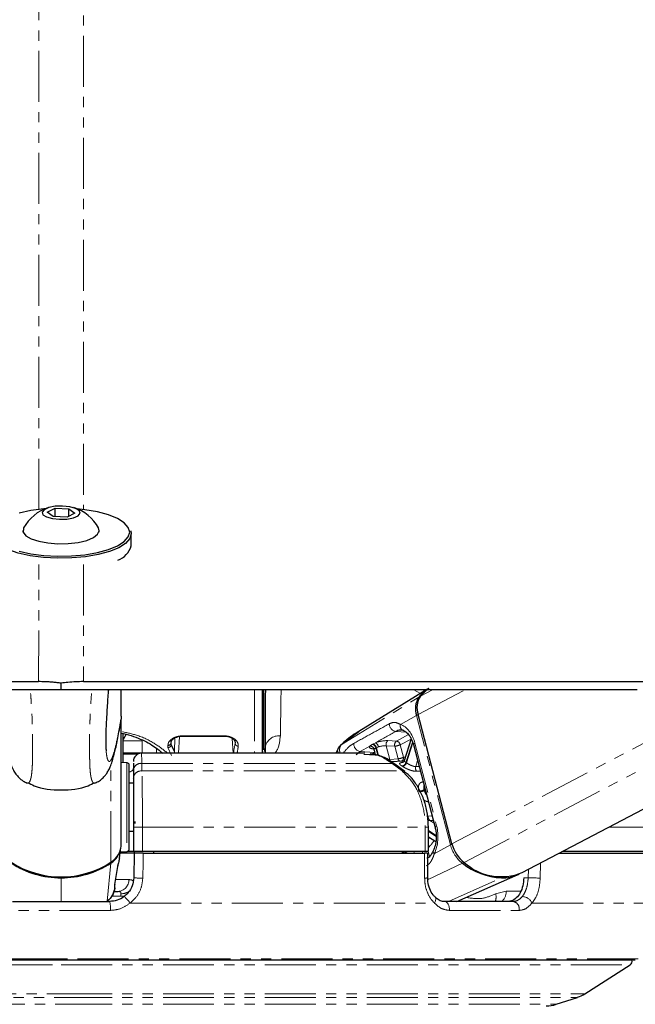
# Paper-space layout 'Wall Base Bracket' of a CAD drawing. Header units: millimetres. Extents: x 245 to 9339, y 492 to 8064.
# Tile 53 of 57: x 7333 to 7410, y 2800 to 2922. Entities that reach past the tile are written whole.
import ezdxf

# ---------------------------------------------------------------- set-up
doc = ezdxf.new("R2010")
doc.units = ezdxf.units.MM
doc.linetypes.add('PHANTOM', pattern=[12.7, 6.35, -1.27, 1.27, -1.27, 1.27, -1.27])

psp = doc.layouts.new('Wall Base Bracket')

# ---------------------------------------------------------------- linework, layer by layer
at = {"color": 7, "linetype": 'Continuous', "lineweight": 25}
for p, q in [((7336.84, 2860.79), (7337.82, 2861.29)), ((7337.58, 2860.25), (7336.84, 2860.79)), ((7337.82, 2861.29), (7339.55, 2861.24)), ((7337.82, 2860.24), (7337.82, 2861.29)), ((7340.29, 2860.7), (7339.31, 2860.2)), ((7339.55, 2861.24), (7340.29, 2860.7)), ((7339.55, 2860.32), (7339.55, 2861.24)), ((7339.31, 2860.2), (7337.58, 2860.25)), ((7333.82, 2858.52), (7333.82, 2858.32)), ((7343.32, 2858.32), (7343.32, 2858.52)), ((7347.32, 2856.63), (7347.32, 2858.13)), ((7338.57, 2838.73), (7338.57, 2839.52)), ((7346.07, 2835.41), (7346.07, 2838.73)), ((7363.67, 2830.78), (7363.67, 2838.61)), ((7363.82, 2831.21), (7363.82, 2838.71)), ((7384.16, 2838.73), (7375.66, 2833.48)), ((7396.04, 2815.92), (7439.45, 2838.73)), ((7346.07, 2835.41), (7346.07, 2835.41)), ((7346.07, 2819.52), (7346.07, 2834.85)), ((7387.27, 2819.5), (7383.05, 2835.6)), ((7346.32, 2829.62), (7346.32, 2833.24)), ((7346.66, 2833.15), (7346.32, 2832.5)), ((7353.74, 2832.91), (7358.79, 2832.91)), ((7382.19, 2832.6), (7381.3, 2829.86)), ((7352.68, 2831.02), (7352.28, 2831.87)), ((7363.99, 2831.49), (7363.88, 2831.02)), ((7363.99, 2831.49), (7363.98, 2830.78)), ((7373.2, 2831.61), (7372.79, 2830.78)), ((7377.57, 2831.18), (7377.72, 2830.6)), ((7382.47, 2831.87), (7385.17, 2821.56)), ((7348.59, 2830.78), (7346.32, 2830.78)), ((7376.4, 2830.78), (7348.59, 2830.78)), ((7381.17, 2829.82), (7379.72, 2829.71)), ((7346.78, 2829.6), (7346.07, 2829.63)), ((7347.07, 2825.9), (7347.07, 2829.3)), ((7347.57, 2829.57), (7347.57, 2828.65)), ((7347.57, 2828.65), (7347.57, 2827.71)), ((7381.38, 2828.5), (7380.15, 2829.44)), ((7347.57, 2827.08), (7347.07, 2827.08)), ((7347.07, 2818.87), (7347.07, 2825.9)), ((7347.57, 2821.58), (7347.57, 2818.58)), ((7347.74, 2822.28), (7347.74, 2822.04)), ((7384.34, 2818.58), (7384.34, 2821.58)), ((7347.07, 2821.08), (7347.57, 2821.08)), ((7384.34, 2820.39), (7385.26, 2819.79)), ((7345.83, 2817.75), (7346.02, 2819.02)), ((7347.67, 2818.33), (7345.92, 2818.33)), ((7345.94, 2818.52), (7346.78, 2818.57)), ((7346.86, 2818.58), (7347.57, 2818.58)), ((7347.57, 2818.58), (7348.7, 2818.58)), ((7347.67, 2818.33), (7347.62, 2815.28)), ((7347.67, 2818.58), (7347.67, 2818.33)), ((7348.7, 2818.58), (7383.95, 2818.58)), ((7348.81, 2818.33), (7383.86, 2818.33)), ((7350.07, 2818.58), (7350.07, 2818.33)), ((7381.05, 2818.58), (7381.05, 2818.33)), ((7383.95, 2818.58), (7384.34, 2818.58)), ((7384.26, 2815.26), (7384.26, 2818.33)), ((7400.62, 2818.33), (7412.86, 2818.33)), ((7401.12, 2818.58), (7412.88, 2818.58)), ((7345.28, 2814.46), (7345.67, 2816.92)), ((7345.64, 2816.79), (7345.67, 2816.92)), ((7384.26, 2815.26), (7384.26, 2815.26)), ((7387.89, 2812.33), (7395.52, 2815.68)), ((7345.16, 2813.58), (7345.66, 2813.58)), ((7385.18, 2812.86), (7385.16, 2812.87)), ((7332.51, 2812.33), (7344.62, 2812.33)), ((7394.88, 2812.33), (7386.32, 2812.33)), ((7338.57, 2805.03), (7267.01, 2805.03)), ((7410.12, 2805.03), (7338.57, 2805.03)), ((7403.83, 2800.83), (7409.49, 2804.44)), ((7400.25, 2799.53), (7402.91, 2800.39))]:
    psp.add_line(p, q, dxfattribs=at)
at = {"color": 8, "linetype": 'PHANTOM', "lineweight": 18}
for p, q in [((7335.77, 2839.71), (7335.78, 2854.3)), ((7341.36, 2854.3), (7341.36, 2839.71)), ((7362.67, 2838.64), (7362.67, 2830.78)), ((7382.43, 2838.73), (7383.35, 2838.23)), ((7383.05, 2835.6), (7389, 2838.73)), ((7383.35, 2837.91), (7384.92, 2838.73)), ((7383.87, 2838.55), (7383.57, 2838.73)), ((7387.27, 2819.5), (7423.87, 2838.73)), ((7388.78, 2817.19), (7429.78, 2838.73)), ((7373.46, 2831.82), (7383.15, 2837.78)), ((7380.85, 2834.38), (7382.85, 2835.49)), ((7387.07, 2819.39), (7382.85, 2835.49)), ((7375.67, 2833.47), (7373.46, 2831.82)), ((7380.26, 2833.49), (7381.55, 2833.4)), ((7346.32, 2832.32), (7348.69, 2832.35)), ((7348.69, 2830.78), (7348.69, 2832.35)), ((7352.68, 2831.02), (7352.76, 2832.7)), ((7353.21, 2830.78), (7353.31, 2832.89)), ((7358.79, 2832.96), (7353.74, 2832.96)), ((7353.74, 2832.96), (7353.74, 2832.91)), ((7358.79, 2832.91), (7358.79, 2832.96)), ((7359.99, 2830.78), (7359.89, 2832.64)), ((7379.28, 2832.36), (7380.36, 2832.31)), ((7380.36, 2832.31), (7381.87, 2833.11)), ((7382.18, 2832.56), (7380.81, 2831.84)), ((7350.44, 2831.3), (7350.44, 2830.78)), ((7351.88, 2831.5), (7352.32, 2830.49)), ((7352.28, 2831.87), (7352.3, 2832.19)), ((7373.48, 2831.82), (7373.46, 2831.82)), ((7375.83, 2831), (7375.34, 2830.59)), ((7377.03, 2831.68), (7375.83, 2831)), ((7375.83, 2831), (7377.63, 2830.88)), ((7377.48, 2831.34), (7377.37, 2831.35)), ((7377.43, 2831.94), (7377.78, 2832.1)), ((7377.79, 2831.44), (7378.03, 2830.54)), ((7378.1, 2831.57), (7377.86, 2831.47)), ((7378.11, 2830.52), (7377.86, 2831.47)), ((7379.07, 2831.71), (7379.51, 2830.03)), ((7380.15, 2831.67), (7379.07, 2831.71)), ((7380.56, 2830.11), (7380.15, 2831.67)), ((7380.81, 2831.84), (7381.22, 2830.29)), ((7382.36, 2832.18), (7381.54, 2829.65)), ((7381.6, 2829.61), (7382.4, 2832.08)), ((7382.65, 2832.06), (7385.36, 2821.75)), ((7348.09, 2830.66), (7346.32, 2830.66)), ((7376.3, 2830.64), (7377, 2830.62)), ((7377.63, 2830.88), (7377.65, 2830.89)), ((7377.65, 2830.88), (7377.63, 2830.88)), ((7379.51, 2830.03), (7380.56, 2830.11)), ((7382.99, 2829.89), (7382.75, 2829.14)), ((7344.78, 2817.21), (7344.78, 2829.34)), ((7346.78, 2829.6), (7346.78, 2826)), ((7348.63, 2828.58), (7348.64, 2829.53)), ((7348.63, 2828.58), (7381.05, 2828.58)), ((7348.64, 2829.53), (7379.83, 2829.53)), ((7379.83, 2829.53), (7381.05, 2828.58)), ((7382.75, 2829.14), (7383.19, 2829.15)), ((7383.93, 2826.3), (7383.81, 2826.24)), ((7383.83, 2826.15), (7383.95, 2826.22)), ((7346.78, 2826), (7346.78, 2818.57)), ((7384.31, 2822.97), (7384.8, 2822.98)), ((7384.95, 2822.43), (7384.51, 2822.42)), ((7384.51, 2822.42), (7385.04, 2822.07)), ((7347.57, 2821.58), (7348.7, 2821.58)), ((7348.7, 2821.58), (7383.95, 2821.58)), ((7348.7, 2818.58), (7348.7, 2821.58)), ((7383.95, 2821.58), (7383.95, 2818.58)), ((7384.34, 2821.58), (7383.95, 2821.58)), ((7406.81, 2821.58), (7412.88, 2821.58)), ((7385.3, 2820.53), (7384.34, 2821.15)), ((7384.34, 2821.05), (7385.3, 2820.42)), ((7385.07, 2818.28), (7387.07, 2819.39)), ((7381.3, 2818.33), (7381.3, 2818.34)), ((7382.52, 2818.58), (7382.58, 2818.33)), ((7383.64, 2818.33), (7383.58, 2818.58)), ((7384.29, 2818.58), (7384.46, 2817.93)), ((7344.31, 2812.38), (7344.77, 2817.11)), ((7384.29, 2815.07), (7388.57, 2817.09)), ((7396.79, 2816.32), (7396.77, 2815.28)), ((7398.27, 2815.24), (7398.32, 2817.12)), ((7338.57, 2815.38), (7338.57, 2815.29)), ((7338.57, 2812.33), (7338.57, 2815.29)), ((7347.01, 2815.06), (7345.39, 2815.06)), ((7386.82, 2812.33), (7393.44, 2815.26)), ((7396.77, 2815.28), (7396.22, 2815.28)), ((7345.23, 2814.29), (7345.28, 2814.46)), ((7346, 2813.01), (7344.92, 2813.01)), ((7346.03, 2813.3), (7346, 2813.01)), ((7394.03, 2813.61), (7392.71, 2813.29)), ((7395.84, 2813.61), (7394.03, 2813.61)), ((7347.16, 2812.13), (7385.1, 2812.13)), ((7397.25, 2812.13), (7412.96, 2812.13)), ((7344.7, 2811.22), (7332.43, 2811.22)), ((7386.97, 2811.22), (7395.64, 2811.22)), ((7338.57, 2805.17), (7266.66, 2805.17)), ((7267.64, 2804.44), (7338.57, 2804.44)), ((7410.47, 2805.17), (7338.57, 2805.17)), ((7338.57, 2804.44), (7409.49, 2804.44)), ((7273.3, 2800.83), (7338.57, 2800.83)), ((7274.22, 2800.39), (7338.57, 2800.39)), ((7338.57, 2800.83), (7403.83, 2800.83)), ((7338.57, 2800.39), (7402.91, 2800.39)), ((7276.88, 2799.53), (7338.57, 2799.53)), ((7338.57, 2799.53), (7400.25, 2799.53))]:
    psp.add_line(p, q, dxfattribs=at)
at = {"color": 8, "linetype": 'PHANTOM', "lineweight": 18, "flags": 128}
for points in [[(7335.78, 2861.1), (7335.81, 3250.08), (7335.82, 3303.82), (7335.83, 3357.57), (7335.86, 3411.31), (7335.9, 3465.06), (7335.94, 3490.38)], [(7377.37, 2831.91), (7377.39, 2831.91), (7377.43, 2831.94)], [(7377.86, 2831.47), (7377.81, 2831.45), (7377.79, 2831.44)], [(7382.65, 2832.06), (7382.57, 2832.01), (7382.51, 2831.96), (7382.48, 2831.92), (7382.47, 2831.88), (7382.47, 2831.87)], [(7377.34, 2830.71), (7377.4, 2830.75), (7377.63, 2830.88)], [(7381.22, 2830.29), (7381.38, 2830.31), (7381.45, 2830.31)], [(7385.36, 2821.75), (7385.27, 2821.7), (7385.22, 2821.65), (7385.18, 2821.61), (7385.17, 2821.57), (7385.18, 2821.56)], [(7348.75, 2815.24), (7348.79, 2817.24), (7348.81, 2818.33)], [(7383.86, 2818.33), (7383.86, 2816.33), (7383.87, 2815.24)], [(7385.07, 2818.28), (7385, 2818.36), (7384.95, 2818.45), (7384.93, 2818.53), (7384.93, 2818.6), (7384.94, 2818.64)], [(7398.27, 2815.24), (7398.13, 2815.25), (7397.95, 2815.25), (7397.75, 2815.26), (7397.54, 2815.26), (7397.33, 2815.27), (7397.12, 2815.27), (7396.93, 2815.28), (7396.77, 2815.28)], [(7346.57, 2813.07), (7346.3, 2813.01), (7346, 2813.01)], [(7385.1, 2812.13), (7385.18, 2812.3), (7385.24, 2812.45), (7385.26, 2812.6), (7385.25, 2812.72), (7385.21, 2812.82), (7385.18, 2812.86)], [(7386.97, 2811.22), (7386.97, 2811.43), (7386.94, 2811.64), (7386.88, 2811.83), (7386.81, 2812), (7386.7, 2812.14), (7386.59, 2812.24), (7386.46, 2812.31), (7386.32, 2812.33)]]:
    psp.add_lwpolyline(points, dxfattribs=at)
at = {"color": 7, "linetype": 'Continuous', "lineweight": 25, "flags": 128}
for points in [[(7336.59, 2861.23), (7336.42, 2861.21), (7334.8, 2861), (7333.33, 2860.68)], [(7338.37, 2859.92), (7339.29, 2859.95), (7340.1, 2860.11), (7340.68, 2860.37), (7340.93, 2860.68), (7340.83, 2861), (7340.38, 2861.28), (7339.65, 2861.48), (7338.76, 2861.57), (7337.84, 2861.54), (7337.03, 2861.38), (7336.45, 2861.12), (7336.2, 2860.81), (7336.3, 2860.49), (7336.76, 2860.21), (7337.48, 2860.01), (7338.37, 2859.92)], [(7347.12, 2858.32), (7346.94, 2858.92), (7346.42, 2859.5), (7345.58, 2860.02), (7344.46, 2860.48), (7343.09, 2860.85), (7341.54, 2861.12), (7340.54, 2861.23)], [(7347.26, 2858.48), (7347.32, 2858.13), (7347.14, 2857.51), (7346.61, 2856.92), (7345.75, 2856.38), (7344.59, 2855.91), (7343.19, 2855.53), (7341.6, 2855.26), (7339.89, 2855.11), (7338.12, 2855.08), (7336.37, 2855.17), (7334.71, 2855.38), (7333.21, 2855.71), (7331.93, 2856.14), (7330.92, 2856.65), (7330.22, 2857.21), (7329.86, 2857.82), (7329.82, 2858.13)], [(7333.33, 2855.95), (7334.8, 2855.63), (7336.42, 2855.42), (7338.13, 2855.33), (7339.86, 2855.36), (7341.54, 2855.51), (7343.09, 2855.78), (7344.46, 2856.15), (7345.58, 2856.61), (7346.42, 2857.14), (7346.94, 2857.72), (7347.12, 2858.32), (7347.12, 2858.32)], [(7333.9, 2858.84), (7333.87, 2858.77), (7333.85, 2858.32), (7334.18, 2857.88), (7334.84, 2857.49), (7335.78, 2857.18), (7336.92, 2856.97), (7338.18, 2856.87)], [(7338.18, 2856.87), (7339.47, 2856.89), (7340.69, 2857.04), (7341.76, 2857.3), (7342.59, 2857.64), (7343.12, 2858.06), (7343.32, 2858.5), (7343.23, 2858.84)], [(7251.77, 2839.71), (7255.65, 2839.71), (7259.53, 2839.71), (7267.29, 2839.71), (7271.17, 2839.71), (7278.92, 2839.71), (7282.8, 2839.71), (7290.56, 2839.71), (7294.44, 2839.71), (7302.2, 2839.71), (7306.08, 2839.71), (7309.96, 2839.71), (7317.72, 2839.71), (7321.6, 2839.71), (7328.69, 2839.71), (7335.77, 2839.71)], [(7341.36, 2839.71), (7343.3, 2839.71), (7351.05, 2839.71), (7354.93, 2839.71), (7362.69, 2839.71), (7366.57, 2839.71), (7374.33, 2839.71), (7378.21, 2839.71), (7385.97, 2839.71), (7389.85, 2839.71), (7393.73, 2839.71), (7401.49, 2839.71), (7405.37, 2839.71), (7413.12, 2839.71)], [(7249.26, 2838.73), (7257.02, 2838.73), (7260.89, 2838.73), (7268.65, 2838.73), (7272.53, 2838.73), (7276.41, 2838.73), (7284.17, 2838.73), (7288.05, 2838.73), (7295.81, 2838.73), (7299.69, 2838.73), (7307.45, 2838.73), (7311.33, 2838.73), (7319.09, 2838.73), (7322.96, 2838.73), (7326.84, 2838.73), (7332.7, 2838.73), (7338.57, 2838.73)], [(7338.57, 2838.73), (7340.51, 2838.73), (7344.38, 2838.73), (7352.14, 2838.73), (7356.02, 2838.73), (7359.9, 2838.73), (7367.66, 2838.73), (7371.54, 2838.73), (7379.3, 2838.73), (7383.18, 2838.73), (7390.94, 2838.73), (7394.82, 2838.73), (7402.58, 2838.73), (7406.45, 2838.73), (7410.33, 2838.73)], [(7383.35, 2837.91), (7384.15, 2838.69), (7384.41, 2838.88)], [(7381.25, 2829.82), (7381.23, 2829.82), (7381.17, 2829.82)], [(7345.28, 2814.46), (7345.28, 2814.46), (7345.28, 2814.48)]]:
    psp.add_lwpolyline(points, dxfattribs=at)
at = {"color": 7, "linetype": 'Continuous', "lineweight": 25}
for centre, radius, start, end in [((7338.57, 2856.29), 5.32, 107.2827, 151.3843), ((7338.57, 2856.29), 5.32, 28.6157, 72.7173), ((7344.74, 2857.34), 2.67, 289.5341, 344.5039), ((7387.04, 2834.61), 5.02, 121.8986, 140.8037), ((7385.32, 2836.33), 2.61, 146.1788, 198.8008), ((7385.53, 2836.44), 2.62, 146.1788, 198.8008), ((7348.57, 2829.78), 1, 90.2594, 180.0405), ((7346.77, 2829.3), 0.3, 0, 87), ((7379.88, 2829.08), 0.449, 53.5671, 97.2451), ((7343.28, 2819.45), 2.77, 302.4474, 350.9412), ((7343.3, 2819.55), 2.77, 302.355, 359.3919), ((7346.77, 2818.87), 0.3, 273, 360), ((7391.42, 2820.57), 4.29, 194.4637, 232.0513), ((7338.57, 2826.84), 11.46, 237.1577, 302.8423), ((7338.54, 2826.65), 11.37, 237.0768, 270.1393), ((7338.59, 2826.65), 11.37, 269.8607, 302.9232), ((7393.81, 2823.62), 8.36, 231.2729, 267.4926), ((7393.43, 2822.4), 6.98, 228.2441, 291.9567), ((7393.49, 2820.35), 5.09, 269.4174, 294.8159), ((7409.22, 2804.86), 0.5, 302.5961, 19.6398), ((7401.68, 2804.2), 4, 288, 302.5961), ((7399.02, 2803.33), 4, 270, 288)]:
    psp.add_arc(centre, radius, start, end, dxfattribs=at)
at = {"color": 8, "linetype": 'PHANTOM', "lineweight": 18}
for centre, radius, start, end in [((7383.26, 2837.6), 0.215, 84.6307, 119.9136), ((7383.28, 2834.66), 0.936, 103.8636, 117.3723), ((7380.44, 2834.45), 0.974, 179.2472, 259.2707), ((7381.43, 2834.2), 0.606, 163.1038, 256.2499), ((7365.73, 2831.2), 1.77, 84.8871, 170.4489), ((7379.66, 2831.88), 0.607, 128.2508, 195.7879), ((7380.73, 2831.83), 0.607, 128.2508, 195.7879), ((7380.23, 2831.73), 0.599, 11.2111, 77.4673), ((7351.89, 2832.14), 0.387, 267.9439, 356.5492), ((7351.9, 2831.89), 0.388, 268.1808, 356.8722), ((7352.32, 2830.9), 0.383, 341.4399, 17.9687), ((7360.64, 2832.06), 0.394, 180.421, 270.7946), ((7376.01, 2831.96), 0.975, 176.5664, 259.2674), ((7377.08, 2831.14), 0.536, 15.5612, 95.6168), ((7377.19, 2831.31), 0.619, 11.7813, 72.8778), ((7377.25, 2831.35), 0.618, 11.7591, 73.0754), ((7377.31, 2831.45), 0.803, 8.8146, 54.1341), ((7380.06, 2833.39), 1.72, 273.058, 296.1459), ((7380.46, 2831.83), 1.72, 273.058, 296.1459), ((7380.98, 2830.2), 0.436, 192.0461, 250.1602), ((7380.79, 2830.2), 0.443, 297.8874, 11.5327), ((7348.52, 2828.58), 0.954, 82.8429, 175.672), ((7348.52, 2827.63), 0.954, 82.9291, 175.676), ((7381.11, 2828.14), 0.447, 52.2176, 97.1693), ((7380.93, 2829.81), 0.629, 281.7538, 345.1991), ((7379.15, 2826.18), 3.57, 56.5321, 57.5694), ((7380.99, 2829.78), 0.636, 281.599, 344.3891), ((7379.46, 2826.37), 3.89, 56.5321, 57.5694), ((7383.4, 2828.94), 0.677, 162.9448, 216.4599), ((7383.05, 2827.75), 1.69, 273.1301, 296.678), ((7383.07, 2827.73), 1.75, 272.9861, 295.6127), ((7376.2, 2824.2), 7.87, 14.3671, 15.0148), ((7384.91, 2822.87), 0.6, 170.7175, 229.0592), ((7379.69, 2823.21), 5.59, 326.3839, 328.7131), ((7380.38, 2822.79), 5.46, 316.4628, 328.4757), ((7387.5, 2818.56), 0.936, 103.8565, 117.3719), ((7391.2, 2820.45), 4.26, 194.4637, 232.0513), ((7380.52, 2818.13), 0.741, 16.0629, 37.8718), ((7380.58, 2818.15), 0.745, 15.2296, 35.4767), ((7344.56, 2817.11), 0.212, 2.4157, 24.5089), ((7388.34, 2817.53), 0.492, 297.9837, 322.2708), ((7345.58, 2815.01), 1.43, 273.0853, 1.9107), ((7348.78, 2834.7), 19.46, 266.5664, 269.913), ((7383.96, 2817.5), 2.25, 267.7113, 277.796), ((7393.34, 2815.47), 0.227, 295.8162, 331.3837), ((7346.12, 2814.87), 1.57, 267.0307, 307.1254), ((7344.2, 2810.24), 3.5, 32.6276, 50.4585), ((7391.29, 2812.89), 1.48, 337.833, 15.5771), ((7392.38, 2813.54), 1.64, 312.5243, 2.1908), ((7395.98, 2811.55), 1.4, 24.6735, 87.6038), ((7341.15, 2811.52), 3.57, 355.2404, 13.1689), ((7394.73, 2811.41), 0.934, 348.4362, 80.3174)]:
    psp.add_arc(centre, radius, start, end, dxfattribs=at)
for centre, major_axis, ratio, start_param, end_param in [((7380.34, 2830.78), (-0.08, 3.69), 0.672177, 5.05317, 6.043836), ((7378.41, 2831.87), (1.37, 0.3), 0.28356, 0.815993, 1.985687), ((7352.21, 2857.34), (0.16, 28), 0.016167, 2.724069, 2.746729), ((7352.61, 2857.34), (0.16, 27.6), 0.016401, 2.724071, 2.746732), ((7361.32, 2857.37), (1.65, 27.6), 0.040218, 3.415647, 3.554543), ((7361.71, 2857.34), (1.65, 28), 0.039648, 3.465574, 3.554475), ((7378.35, 2831.83), (1.37, 0.3), 0.28356, 2.801893, 3.852866), ((7378.45, 2831.37), (0.884, 0.176), 0.303544, 2.809249, 3.159658), ((7378.51, 2831.4), (0.884, 0.176), 0.303544, 0.82335, 1.993043), ((7383.05, 2820.47), (-0.08, 3.69), 0.672177, 4.062505, 5.05317)]:
    psp.add_ellipse(centre, major_axis=major_axis, ratio=ratio, start_param=start_param, end_param=end_param, dxfattribs=at)
for points, knots in [([(7341.19, 3491.63), (7341.21, 3479.52), (7341.26, 3447.85), (7341.28, 3396.65), (7341.31, 3338.02), (7341.32, 3279.39), (7341.33, 3220.77), (7341.35, 3081.34), (7341.35, 2961.46), (7341.36, 2861.12)], [0, 0, 0, 0, 0.057617, 0.150603, 0.243589, 0.336575, 0.42956, 0.522546, 1, 1, 1, 1]), ([(7334.34, 2827.07), (7334.38, 2827.06), (7334.44, 2827.04), (7334.57, 2827.1), (7334.68, 2827.27), (7334.78, 2827.57), (7334.84, 2827.82), (7334.9, 2828.19), (7334.95, 2828.7), (7334.99, 2829.32), (7335.01, 2829.97), (7335.01, 2830.55), (7335.02, 2831.19), (7335.02, 2831.9), (7335.01, 2832.7), (7335, 2833.53), (7334.98, 2834.5), (7334.94, 2835.59), (7334.88, 2836.66), (7334.81, 2837.73), (7334.76, 2838.36), (7334.73, 2838.73)], [0, 0, 0, 0, 0.064188, 0.121418, 0.250933, 0.294385, 0.344094, 0.394083, 0.45386, 0.514986, 0.54992, 0.585587, 0.616192, 0.652258, 0.689581, 0.727842, 0.76704, 0.825954, 0.88618, 0.93365, 1, 1, 1, 1]), ([(7342.79, 2827.07), (7342.75, 2827.06), (7342.69, 2827.04), (7342.56, 2827.1), (7342.45, 2827.27), (7342.35, 2827.57), (7342.29, 2827.82), (7342.23, 2828.19), (7342.18, 2828.7), (7342.14, 2829.32), (7342.13, 2829.97), (7342.12, 2830.55), (7342.12, 2831.19), (7342.11, 2831.9), (7342.12, 2832.7), (7342.13, 2833.53), (7342.15, 2834.5), (7342.2, 2835.59), (7342.25, 2836.66), (7342.32, 2837.73), (7342.37, 2838.36), (7342.4, 2838.73)], [0, 0, 0, 0, 0.063517, 0.120788, 0.250396, 0.293879, 0.343623, 0.393649, 0.453468, 0.514638, 0.549598, 0.58529, 0.615917, 0.652009, 0.689359, 0.727647, 0.766873, 0.82583, 0.886099, 0.933602, 1, 1, 1, 1]), ([(7365.89, 2832.96), (7365.9, 2833.52), (7365.92, 2834.67), (7365.95, 2836.58), (7365.97, 2838.04), (7365.98, 2838.73)], [0, 0, 0, 0, 0.3400734, 0.6879345, 1, 1, 1, 1]), ([(7344.18, 2831.1), (7344.19, 2830.97), (7344.22, 2830.71), (7344.26, 2830.44), (7344.32, 2830.12), (7344.42, 2829.86), (7344.54, 2829.74), (7344.67, 2829.78), (7344.81, 2829.96), (7344.97, 2830.31), (7345.18, 2830.92), (7345.41, 2831.83), (7345.65, 2832.98), (7345.87, 2834.17), (7346, 2835), (7346.07, 2835.41)], [0, 0, 0, 0, 0.027351, 0.054016, 0.080851, 0.148772, 0.21746, 0.283348, 0.349464, 0.442524, 0.535874, 0.66709, 0.798771, 0.899307, 1, 1, 1, 1]), ([(7351.86, 2830.78), (7351.4, 2831.16), (7350.52, 2831.88), (7348.43, 2833), (7346.75, 2833.35), (7346.05, 2833.5)], [0, 0, 0, 0, 0.401628, 0.751145, 1, 1, 1, 1]), ([(7375.04, 2832.02), (7375.79, 2832.43), (7377.26, 2833.24), (7378.74, 2834.06), (7379.46, 2834.46)], [0, 0, 0, 0, 0.506743, 1, 1, 1, 1]), ([(7380.26, 2833.49), (7379.46, 2833.05), (7378.64, 2832.58), (7377.81, 2832.12), (7377.78, 2832.1)], [0, 0, 0, 0, 0.961066, 1, 1, 1, 1]), ([(7379.46, 2834.46), (7379.66, 2834.54), (7379.92, 2834.65), (7380.37, 2834.61), (7380.64, 2834.48), (7380.85, 2834.38)], [0, 0, 0, 0, 0.417867, 0.554004, 1, 1, 1, 1]), ([(7353.74, 2832.96), (7353.57, 2832.95), (7353.23, 2832.93), (7352.73, 2832.78), (7352.26, 2832.52), (7351.93, 2832.15), (7351.89, 2831.89), (7351.88, 2831.75)], [0, 0, 0, 0, 0.142347, 0.284676, 0.473251, 0.728841, 1, 1, 1, 1]), ([(7360.65, 2831.67), (7360.64, 2831.85), (7360.62, 2832.15), (7360.23, 2832.55), (7359.77, 2832.8), (7359.28, 2832.94), (7358.94, 2832.95), (7358.79, 2832.96)], [0, 0, 0, 0, 0.3433706, 0.5659019, 0.7385948, 0.8786964, 1, 1, 1, 1]), ([(7365.19, 2830.78), (7365.27, 2830.87), (7365.71, 2831.42), (7365.81, 2832.26), (7365.89, 2832.96)], [0, 0, 0, 0, 0.1664337, 1, 1, 1, 1]), ([(7373.09, 2831.33), (7373.07, 2831.32), (7372.99, 2831.25), (7373.04, 2831.05), (7373.07, 2830.88), (7373.14, 2830.78), (7373.14, 2830.78)], [0, 0, 0, 0, 0.166992, 0.593362, 0.986473, 1, 1, 1, 1]), ([(7373.46, 2831.82), (7373.4, 2831.72), (7373.29, 2831.53), (7373.25, 2831.17), (7373.3, 2830.9), (7373.32, 2830.78)], [0, 0, 0, 0, 0.337549, 0.698431, 1, 1, 1, 1]), ([(7373.71, 2830.78), (7373.97, 2831.11), (7374.39, 2831.63), (7374.86, 2831.91), (7375.04, 2832.02)], [0, 0, 0, 0, 0.630961, 1, 1, 1, 1]), ([(7377.03, 2831.68), (7377.05, 2831.7), (7377.14, 2831.77), (7377.28, 2831.85), (7377.37, 2831.91)], [0, 0, 0, 0, 0.27439, 1, 1, 1, 1]), ([(7377.79, 2831.44), (7377.73, 2831.4), (7377.65, 2831.35), (7377.61, 2831.3), (7377.6, 2831.29)], [0, 0, 0, 0, 0.7188242, 1, 1, 1, 1]), ([(7348.64, 2829.53), (7348.62, 2830), (7348.6, 2830.7), (7348.57, 2830.74), (7348.57, 2830.75)], [0, 0, 0, 0, 0.672655, 1, 1, 1, 1]), ([(7379.28, 2830.01), (7379.32, 2830.01), (7379.41, 2830.02), (7379.48, 2830.03), (7379.51, 2830.03)], [0, 0, 0, 0, 0.432224, 1, 1, 1, 1]), ([(7381.3, 2829.86), (7381.3, 2829.84), (7381.31, 2829.8), (7381.41, 2829.73), (7381.51, 2829.67), (7381.54, 2829.65)], [0, 0, 0, 0, 0.37243, 0.778879, 1, 1, 1, 1]), ([(7347.07, 2828.44), (7347.12, 2828.46), (7347.52, 2828.6), (7347.54, 2828.75), (7347.57, 2828.87)], [0, 0, 0, 0, 0.13356, 1, 1, 1, 1]), ([(7348.7, 2821.58), (7348.7, 2822.47), (7348.7, 2824.26), (7348.68, 2826.64), (7348.65, 2827.97), (7348.64, 2828.5), (7348.63, 2828.58)], [0, 0, 0, 0, 0.31366, 0.627146, 0.941618, 1, 1, 1, 1]), ([(7381.06, 2829.19), (7381.01, 2829.22), (7380.87, 2829.31), (7380.75, 2829.44), (7380.73, 2829.54), (7380.86, 2829.61), (7381.05, 2829.63), (7381.15, 2829.65)], [0, 0, 0, 0, 0.116734, 0.333017, 0.551924, 0.773865, 1, 1, 1, 1]), ([(7381.05, 2828.58), (7381.57, 2828.07), (7382.62, 2827.04), (7383.62, 2824.68), (7383.93, 2822.76), (7383.94, 2821.72), (7383.95, 2821.58)], [0, 0, 0, 0, 0.317078, 0.634488, 0.949899, 1, 1, 1, 1]), ([(7382.85, 2828.54), (7382.79, 2828.54), (7382.61, 2828.54), (7382.25, 2828.62), (7381.83, 2828.77), (7381.42, 2828.96), (7381.22, 2829.09), (7381.11, 2829.16)], [0, 0, 0, 0, 0.119584, 0.349288, 0.573021, 0.788436, 1, 1, 1, 1]), ([(7381.6, 2829.61), (7381.67, 2829.56), (7381.81, 2829.47), (7382.08, 2829.32), (7382.36, 2829.2), (7382.59, 2829.14), (7382.71, 2829.14), (7382.75, 2829.14)], [0, 0, 0, 0, 0.219859, 0.440343, 0.66314, 0.88549, 1, 1, 1, 1]), ([(7383.34, 2828.55), (7383.29, 2828.55), (7383.12, 2828.55), (7382.96, 2828.54), (7382.85, 2828.54)], [0, 0, 0, 0, 0.349685, 1, 1, 1, 1]), ([(7383.14, 2826.06), (7383.13, 2826.13), (7383.08, 2826.35), (7383.08, 2826.67), (7383.19, 2826.97), (7383.39, 2827.17), (7383.6, 2827.21), (7383.71, 2827.23)], [0, 0, 0, 0, 0.116734, 0.333017, 0.551924, 0.773865, 1, 1, 1, 1]), ([(7383.8, 2826.81), (7383.78, 2826.76), (7383.75, 2826.64), (7383.76, 2826.43), (7383.8, 2826.29), (7383.81, 2826.24)], [0, 0, 0, 0, 0.332866, 0.764938, 1, 1, 1, 1]), ([(7383.83, 2826.15), (7383.86, 2826.06), (7383.92, 2825.87), (7384.03, 2825.65), (7384.11, 2825.57), (7384.13, 2825.54)], [0, 0, 0, 0, 0.428018, 0.857252, 1, 1, 1, 1]), ([(7384.36, 2824.75), (7384.3, 2824.75), (7384.12, 2824.77), (7383.9, 2824.87), (7383.76, 2825.01), (7383.73, 2825.04)], [0, 0, 0, 0, 0.2754006, 0.804405, 1, 1, 1, 1]), ([(7384.51, 2822.42), (7384.43, 2822.41), (7384.35, 2822.41), (7384.29, 2822.36), (7384.28, 2822.36)], [0, 0, 0, 0, 0.98055, 1, 1, 1, 1]), ([(7381.78, 2818.58), (7381.75, 2818.57), (7381.61, 2818.51), (7381.45, 2818.42), (7381.34, 2818.37), (7381.3, 2818.34)], [0, 0, 0, 0, 0.204213, 0.719608, 1, 1, 1, 1]), ([(7385.07, 2818.28), (7385.01, 2818.09), (7384.88, 2817.72), (7384.65, 2817.3), (7384.4, 2816.97), (7384.2, 2816.84), (7384.1, 2816.77)], [0, 0, 0, 0, 0.277664, 0.566249, 0.779646, 1, 1, 1, 1]), ([(7345.64, 2816.79), (7345.57, 2816.38), (7345.44, 2815.55), (7345.3, 2814.71), (7345.23, 2814.29)], [0, 0, 0, 0, 0.4932571, 1, 1, 1, 1]), ([(7347.61, 2814.67), (7347.59, 2814.77), (7347.56, 2815), (7347.21, 2815.03), (7347.01, 2815.06)], [0, 0, 0, 0, 0.416459, 1, 1, 1, 1]), ([(7347.16, 2812.13), (7347.39, 2812.34), (7347.96, 2812.83), (7348.59, 2813.91), (7348.7, 2814.8), (7348.75, 2815.24)], [0, 0, 0, 0, 0.260354, 0.63069, 1, 1, 1, 1]), ([(7383.87, 2815.24), (7383.88, 2814.98), (7383.91, 2814.26), (7384.28, 2813.16), (7384.77, 2812.45), (7385.08, 2812.15), (7385.1, 2812.13)], [0, 0, 0, 0, 0.220493, 0.593656, 0.970348, 1, 1, 1, 1]), ([(7396.77, 2815.28), (7396.74, 2814.95), (7396.68, 2814.28), (7396.4, 2813.47), (7396.14, 2813.1), (7396.03, 2812.94)], [0, 0, 0, 0, 0.370015, 0.740315, 1, 1, 1, 1]), ([(7397.25, 2812.13), (7397.4, 2812.34), (7397.76, 2812.83), (7398.16, 2813.91), (7398.23, 2814.8), (7398.27, 2815.24)], [0, 0, 0, 0, 0.260354, 0.63069, 1, 1, 1, 1]), ([(7345.23, 2814.29), (7345.22, 2814.21), (7345.2, 2814.04), (7345.22, 2813.96), (7345.25, 2813.95), (7345.26, 2813.99), (7345.26, 2814.02), (7345.26, 2814.04)], [0, 0, 0, 0, 0.286829, 0.581843, 0.749223, 0.917916, 1, 1, 1, 1]), ([(7345.66, 2813.58), (7345.78, 2813.57), (7345.91, 2813.56), (7346.03, 2813.46), (7346.03, 2813.37), (7346.03, 2813.3)], [0, 0, 0, 0, 0.4777955, 0.5837518, 1, 1, 1, 1]), ([(7392.71, 2813.29), (7392.18, 2813.06), (7390.97, 2812.54), (7389.73, 2812.73), (7389.03, 2812.83)], [0, 0, 0, 0, 0.442514, 1, 1, 1, 1]), ([(7396.03, 2812.94), (7395.85, 2812.76), (7395.5, 2812.41), (7395.08, 2812.36), (7394.88, 2812.33)], [0, 0, 0, 0, 0.5194166, 1, 1, 1, 1]), ([(7344.7, 2811.22), (7345.13, 2811.26), (7346.02, 2811.34), (7346.77, 2811.86), (7347.16, 2812.13)], [0, 0, 0, 0, 0.475859, 1, 1, 1, 1]), ([(7385.1, 2812.13), (7385.37, 2811.88), (7385.93, 2811.36), (7386.62, 2811.27), (7386.97, 2811.22)], [0, 0, 0, 0, 0.485349, 1, 1, 1, 1]), ([(7395.64, 2811.22), (7395.92, 2811.26), (7396.51, 2811.34), (7396.99, 2811.86), (7397.25, 2812.13)], [0, 0, 0, 0, 0.475859, 1, 1, 1, 1])]:
    psp.add_open_spline(points, degree=3, knots=knots, dxfattribs=at)
at = {"color": 7, "linetype": 'Continuous', "lineweight": 25}
for points, knots in [([(7338.57, 2839.52), (7338.4, 2839.54), (7338.08, 2839.58), (7337.59, 2839.63), (7337.1, 2839.67), (7336.63, 2839.69), (7336.19, 2839.7), (7335.91, 2839.71), (7335.77, 2839.71)], [0, 0, 0, 0, 0.174947, 0.349993, 0.52534, 0.700787, 0.850362, 1, 1, 1, 1]), ([(7341.36, 2839.71), (7341.03, 2839.7), (7340.38, 2839.69), (7339.45, 2839.62), (7338.84, 2839.55), (7338.57, 2839.52)], [0, 0, 0, 0, 0.349991, 0.700781, 1, 1, 1, 1]), ([(7344.46, 2838.73), (7344.46, 2838.66), (7344.42, 2838.28), (7344.37, 2837.54), (7344.3, 2836.48), (7344.24, 2835.47), (7344.19, 2834.53), (7344.16, 2833.83), (7344.14, 2833.26), (7344.13, 2832.88), (7344.13, 2832.56), (7344.13, 2832.3), (7344.13, 2832.05), (7344.14, 2831.81), (7344.15, 2831.45), (7344.17, 2831.25), (7344.18, 2831.1)], [0, 0, 0, 0, 0.032093, 0.175321, 0.320504, 0.466904, 0.561877, 0.658424, 0.702784, 0.748008, 0.777495, 0.807983, 0.833051, 0.870226, 0.908315, 1, 1, 1, 1]), ([(7364.02, 2838.73), (7364.02, 2838.65), (7364.01, 2837.58), (7364.01, 2835.79), (7363.99, 2833.42), (7363.99, 2832.14), (7363.99, 2831.49)], [0, 0, 0, 0, 0.027827, 0.380927, 0.68696, 1, 1, 1, 1]), ([(7331.1, 2834.94), (7331.15, 2834.63), (7331.31, 2833.61), (7331.61, 2832.04), (7331.96, 2830.52), (7332.27, 2829.48), (7332.57, 2828.79), (7332.89, 2828.24), (7333.3, 2827.76), (7333.75, 2827.35), (7334.17, 2827.16), (7334.35, 2827.08)], [0, 0, 0, 0, 0.0961139, 0.3176493, 0.5603334, 0.7212333, 0.8168386, 0.8782301, 0.9286152, 0.970338, 1, 1, 1, 1]), ([(7342.79, 2827.07), (7342.98, 2827.17), (7343.4, 2827.37), (7343.84, 2827.76), (7344.21, 2828.2), (7344.49, 2828.66), (7344.74, 2829.19), (7345, 2829.93), (7345.3, 2831.05), (7345.65, 2832.71), (7345.9, 2834.07), (7346.02, 2834.87), (7346.03, 2834.92)], [0, 0, 0, 0, 0.0344, 0.072791, 0.118118, 0.173021, 0.244124, 0.348017, 0.529482, 0.752741, 0.986069, 1, 1, 1, 1]), ([(7346.07, 2835.41), (7346.06, 2835.25), (7346.06, 2835.09), (7346.02, 2834.93), (7346.02, 2834.92)], [0, 0, 0, 0, 0.950775, 1, 1, 1, 1]), ([(7375.66, 2833.48), (7375.64, 2833.46), (7374.95, 2833.09), (7374.2, 2832.54), (7373.56, 2831.93), (7373.46, 2831.84)], [0, 0, 0, 0, 0.026374, 0.85682, 1, 1, 1, 1]), ([(7381.29, 2833.61), (7381.14, 2833.65), (7380.79, 2833.74), (7380.45, 2833.58), (7380.26, 2833.49)], [0, 0, 0, 0, 0.429774, 1, 1, 1, 1]), ([(7381.19, 2833.63), (7381.26, 2833.6), (7381.47, 2833.52), (7381.85, 2833.19), (7382.24, 2832.59), (7382.4, 2832.09), (7382.47, 2831.87)], [0, 0, 0, 0, 0.151583, 0.447175, 0.76387, 1, 1, 1, 1]), ([(7346.05, 2833.31), (7346.47, 2833.21), (7347.35, 2833), (7348.48, 2832.56), (7349.49, 2832.06), (7350.31, 2831.54), (7350.89, 2831.09), (7351.12, 2830.87), (7351.21, 2830.78)], [0, 0, 0, 0, 0.153685, 0.318259, 0.488579, 0.670207, 0.866448, 1, 1, 1, 1]), ([(7352.28, 2832.11), (7352.29, 2832.2), (7352.31, 2832.38), (7352.57, 2832.63), (7352.94, 2832.8), (7353.33, 2832.91), (7353.61, 2832.92), (7353.74, 2832.93)], [0, 0, 0, 0, 0.283974, 0.545536, 0.731752, 0.867421, 1, 1, 1, 1]), ([(7358.79, 2832.93), (7358.91, 2832.92), (7359.18, 2832.91), (7359.57, 2832.81), (7359.93, 2832.65), (7360.23, 2832.37), (7360.24, 2832.18), (7360.25, 2832.06)], [0, 0, 0, 0, 0.112579, 0.245384, 0.414973, 0.641274, 1, 1, 1, 1]), ([(7373.45, 2831.85), (7373.42, 2831.83), (7373.38, 2831.79), (7373.34, 2831.74), (7373.3, 2831.69), (7373.27, 2831.65), (7373.23, 2831.6), (7373.19, 2831.54), (7373.14, 2831.47), (7373.1, 2831.41), (7373.08, 2831.38), (7373.07, 2831.37), (7373.07, 2831.36), (7373.07, 2831.36), (7373.07, 2831.35), (7373.06, 2831.35), (7373.06, 2831.35), (7373.06, 2831.35), (7373.06, 2831.35), (7373.06, 2831.35), (7373.06, 2831.35)], [0, 0, 0, 0, 0.189436, 0.313168, 0.357601, 0.46971, 0.537751, 0.651475, 0.814921, 0.907462, 0.954266, 0.977333, 0.988712, 0.994354, 0.997683, 0.999186, 0.999698, 0.999874, 0.999943, 1, 1, 1, 1]), ([(7377.41, 2831.4), (7377.41, 2831.4), (7377.4, 2831.4), (7377.46, 2831.37), (7377.54, 2831.29), (7377.55, 2831.21), (7377.56, 2831.18)], [0, 0, 0, 0, 0.102383, 0.412983, 0.806165, 1, 1, 1, 1]), ([(7377, 2830.62), (7377.24, 2830.63), (7377.95, 2830.66), (7378.9, 2830.18), (7379.57, 2829.71), (7379.83, 2829.53)], [0, 0, 0, 0, 0.24078, 0.713222, 1, 1, 1, 1]), ([(7380.14, 2829.41), (7379.88, 2829.61), (7379.23, 2830.11), (7378.18, 2830.56), (7377.4, 2830.67), (7377.07, 2830.71)], [0, 0, 0, 0, 0.280305, 0.696604, 1, 1, 1, 1]), ([(7381.29, 2829.86), (7381.27, 2829.81), (7381.24, 2829.72), (7381.14, 2829.64), (7381.09, 2829.62), (7381.09, 2829.62), (7381.09, 2829.62)], [0, 0, 0, 0, 0.30316, 0.614601, 0.857049, 1, 1, 1, 1]), ([(7347.57, 2827.71), (7347.57, 2827.63), (7347.57, 2827.17), (7347.57, 2826.01), (7347.57, 2823.93), (7347.57, 2822.36), (7347.57, 2821.58)], [0, 0, 0, 0, 0.058442, 0.373089, 0.686524, 1, 1, 1, 1]), ([(7384.33, 2821.58), (7384.32, 2822.06), (7384.28, 2823.07), (7383.95, 2824.56), (7383.41, 2825.99), (7382.64, 2827.24), (7381.95, 2828.08), (7381.47, 2828.39), (7381.36, 2828.47)], [0, 0, 0, 0, 0.173698, 0.364529, 0.557255, 0.749871, 0.943115, 1, 1, 1, 1]), ([(7334.38, 2827.16), (7334.65, 2827.01), (7335.93, 2826.33), (7338.57, 2826.13), (7341.21, 2826.33), (7342.48, 2827.01), (7342.75, 2827.16)], [0, 0, 0, 0, 0.106084, 0.5, 0.893916, 1, 1, 1, 1]), ([(7385.17, 2821.56), (7385.21, 2821.41), (7385.31, 2820.96), (7385.34, 2820.16), (7385.21, 2819.29), (7385.02, 2818.84), (7384.94, 2818.64)], [0, 0, 0, 0, 0.1539411, 0.4594496, 0.7656093, 1, 1, 1, 1]), ([(7345.83, 2817.75), (7345.8, 2817.59), (7345.75, 2817.31), (7345.68, 2816.99), (7345.65, 2816.86), (7345.64, 2816.79)], [0, 0, 0, 0, 0.390412, 0.690318, 1, 1, 1, 1]), ([(7348.81, 2818.33), (7348.69, 2818.33), (7348.47, 2818.33), (7348.15, 2818.33), (7347.89, 2818.33), (7347.71, 2818.33), (7347.68, 2818.33), (7347.67, 2818.33)], [0, 0, 0, 0, 0.197556, 0.39511, 0.592696, 0.790302, 1, 1, 1, 1]), ([(7384.24, 2818.33), (7384.24, 2818.33), (7384.24, 2818.33), (7384.12, 2818.33), (7383.95, 2818.33), (7383.86, 2818.33)], [0, 0, 0, 0, 0.246346, 0.611986, 1, 1, 1, 1]), ([(7384.94, 2818.64), (7384.93, 2818.61), (7384.81, 2818.36), (7384.58, 2818.02), (7384.36, 2817.77), (7384.19, 2817.72), (7384.15, 2817.71)], [0, 0, 0, 0, 0.068737, 0.459263, 0.875314, 1, 1, 1, 1]), ([(7347.62, 2815.28), (7347.58, 2814.95), (7347.5, 2814.28), (7347.03, 2813.47), (7346.61, 2813.1), (7346.43, 2812.94)], [0, 0, 0, 0, 0.370015, 0.740315, 1, 1, 1, 1]), ([(7385.19, 2812.9), (7385.1, 2812.97), (7384.82, 2813.21), (7384.49, 2813.89), (7384.26, 2814.64), (7384.28, 2815.11), (7384.29, 2815.26)], [0, 0, 0, 0, 0.166871, 0.508831, 0.844882, 1, 1, 1, 1]), ([(7396.22, 2815.28), (7396.19, 2814.94), (7396.14, 2814.28), (7395.8, 2813.39), (7395.31, 2812.72), (7394.77, 2812.38), (7394.42, 2812.34), (7394.28, 2812.33)], [0, 0, 0, 0, 0.215288, 0.430555, 0.64649, 0.863795, 1, 1, 1, 1]), ([(7345.26, 2814.04), (7345.24, 2813.9), (7345.2, 2813.6), (7345.02, 2813.15), (7344.72, 2812.71), (7344.45, 2812.49), (7344.31, 2812.38)], [0, 0, 0, 0, 0.209596, 0.458257, 0.738167, 1, 1, 1, 1]), ([(7345.26, 2813.99), (7345.26, 2814), (7345.26, 2814.04), (7345.27, 2814.09), (7345.27, 2814.15), (7345.26, 2814.21), (7345.26, 2814.27), (7345.28, 2814.4), (7345.29, 2814.47)], [0, 0, 0, 0, 0.012028, 0.067266, 0.13795, 0.271021, 0.611893, 1, 1, 1, 1]), ([(7344.28, 2812.33), (7344.41, 2812.43), (7344.66, 2812.63), (7344.91, 2812.97), (7345.11, 2813.35), (7345.18, 2813.62), (7345.22, 2813.79)], [0, 0, 0, 0, 0.269688, 0.533745, 0.710958, 1, 1, 1, 1]), ([(7346.43, 2812.94), (7346.15, 2812.76), (7345.59, 2812.41), (7344.93, 2812.36), (7344.62, 2812.33)], [0, 0, 0, 0, 0.519417, 1, 1, 1, 1]), ([(7386.32, 2812.34), (7386.3, 2812.34), (7386.08, 2812.33), (7385.7, 2812.43), (7385.34, 2812.73), (7385.18, 2812.86)], [0, 0, 0, 0, 0.073122, 0.566383, 1, 1, 1, 1])]:
    psp.add_open_spline(points, degree=3, knots=knots, dxfattribs=at)

doc.saveas('drawing.dxf')
